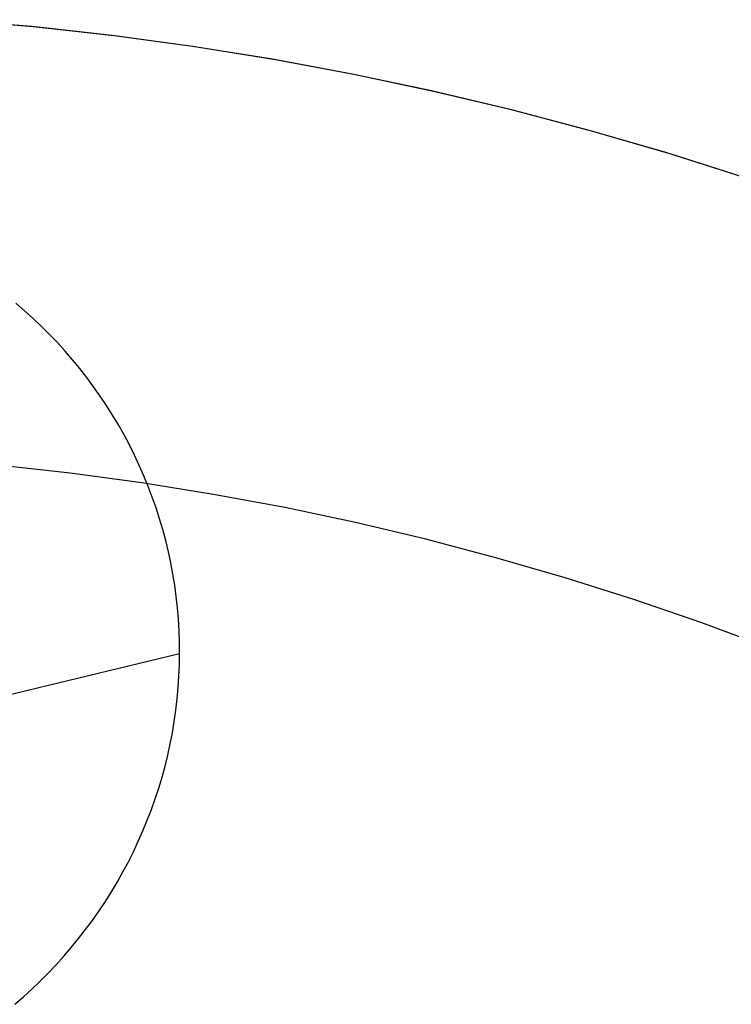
# Model space of a CAD drawing. Extents: x -5 to 5, y -2 to 2.
# Tile 53 of 59: x 3.141 to 3.464, y 1.05 to 1.496. Entities that reach past the tile are written whole.
import ezdxf

# ---------------------------------------------------------------- set-up
doc = ezdxf.new("R2010")
doc.units = 0

msp = doc.modelspace()

# ---------------------------------------------------------------- linework, layer by layer
at = {"layer": 'solid extract', "color": 5, "linetype": 'CONTINUOUS'}
for p, q in [((3.14682, 1.492797, -3.048497), (3.1102, 1.495946, -3.049391)), ((3.147536, 1.492727, -2.997719), (3.110748, 1.495906, -2.998714)), ((3.183366, 1.488749, -3.047351), (3.14682, 1.492797, -3.048497)), ((3.184254, 1.48864, -2.996442), (3.147536, 1.492727, -2.997719)), ((3.219781, 1.483811, -3.045957), (3.183366, 1.488749, -3.047351)), ((3.220855, 1.483652, -2.99489), (3.184254, 1.48864, -2.996442)), ((3.256051, 1.477984, -3.044319), (3.219781, 1.483811, -3.045957)), ((3.257323, 1.477763, -2.993064), (3.220855, 1.483652, -2.99489)), ((3.292175, 1.471269, -3.04244), (3.256051, 1.477984, -3.044319)), ((3.29362, 1.470982, -2.990971), (3.257323, 1.477763, -2.993064)), ((3.328087, 1.46368, -3.040329), (3.292175, 1.471269, -3.04244)), ((3.329742, 1.463308, -2.988616), (3.29362, 1.470982, -2.990971)), ((3.36381, 1.455212, -3.037987), (3.328087, 1.46368, -3.040329)), ((3.365678, 1.454744, -2.986003), (3.329742, 1.463308, -2.988616)), ((3.399301, 1.445876, -3.035422), (3.36381, 1.455212, -3.037987)), ((3.40138, 1.445301, -2.983141), (3.365678, 1.454744, -2.986003)), ((3.434522, 1.435684, -3.032643), (3.399301, 1.445876, -3.035422)), ((3.436822, 1.434986, -2.980039), (3.40138, 1.445301, -2.983141)), ((3.469493, 1.424631, -3.029655), (3.434522, 1.435684, -3.032643)), ((3.471993, 1.423806, -2.976703), (3.436822, 1.434986, -2.980039)), ((3.143538, 1.364012, -2.959346), (3.139602, 1.367386, -2.960303)), ((3.147391, 1.360541, -2.958363), (3.143538, 1.364012, -2.959346)), ((3.151161, 1.356972, -2.957355), (3.147391, 1.360541, -2.958363)), ((3.154842, 1.353312, -2.956324), (3.151161, 1.356972, -2.957355)), ((3.158427, 1.349567, -2.955273), (3.154842, 1.353312, -2.956324)), ((3.161911, 1.345743, -2.954203), (3.158427, 1.349567, -2.955273)), ((3.1653, 1.341829, -2.953111), (3.161911, 1.345743, -2.954203)), ((3.168595, 1.337828, -2.951998), (3.1653, 1.341829, -2.953111)), ((3.171789, 1.333748, -2.950867), (3.168595, 1.337828, -2.951998)), ((3.174877, 1.329595, -2.949719), (3.171789, 1.333748, -2.950867)), ((3.177853, 1.325375, -2.948557), (3.174877, 1.329595, -2.949719)), ((3.180726, 1.321076, -2.947377), (3.177853, 1.325375, -2.948557)), ((3.183493, 1.316702, -2.946181), (3.180726, 1.321076, -2.947377)), ((3.18615, 1.312261, -2.944971), (3.183493, 1.316702, -2.946181)), ((3.188691, 1.307761, -2.943749), (3.18615, 1.312261, -2.944971)), ((3.191114, 1.303207, -2.942517), (3.188691, 1.307761, -2.943749)), ((3.193424, 1.298585, -2.941272), (3.191114, 1.303207, -2.942517)), ((3.19562, 1.293902, -2.940015), (3.193424, 1.298585, -2.941272)), ((3.164207, 1.290416, -3.198337), (3.131492, 1.294038, -3.199361)), ((3.196796, 1.285998, -3.197092), (3.164207, 1.290416, -3.198337)), ((3.197697, 1.289167, -2.938749), (3.19562, 1.293902, -2.940015)), ((3.229247, 1.280787, -3.195629), (3.196796, 1.285998, -3.197092)), ((3.199652, 1.284387, -2.937476), (3.197697, 1.289167, -2.938749)), ((3.201482, 1.279566, -2.936197), (3.199652, 1.284387, -2.937476)), ((3.203193, 1.274691, -2.934909), (3.201482, 1.279566, -2.936197)), ((3.261557, 1.274784, -3.193953), (3.229247, 1.280787, -3.195629)), ((3.204781, 1.26977, -2.933615), (3.203193, 1.274691, -2.934909)), ((3.293666, 1.268001, -3.192068), (3.261557, 1.274784, -3.193953)), ((3.206246, 1.264812, -2.932315), (3.204781, 1.26977, -2.933615)), ((3.325592, 1.260436, -3.18998), (3.293666, 1.268001, -3.192068)), ((3.207582, 1.259825, -2.931014), (3.206246, 1.264812, -2.932315)), ((3.20879, 1.254811, -2.929712), (3.207582, 1.259825, -2.931014)), ((3.357297, 1.252101, -3.187694), (3.325592, 1.260436, -3.18998)), ((3.209873, 1.249757, -2.928404), (3.20879, 1.254811, -2.929712)), ((3.210829, 1.244673, -2.927094), (3.209873, 1.249757, -2.928404)), ((3.388745, 1.243004, -3.185218), (3.357297, 1.252101, -3.187694)), ((3.211656, 1.239567, -2.925785), (3.210829, 1.244673, -2.927094)), ((3.419953, 1.233145, -3.182556), (3.388745, 1.243004, -3.185218)), ((3.212353, 1.23445, -2.924478), (3.211656, 1.239567, -2.925785)), ((3.21292, 1.229319, -2.923174), (3.212353, 1.23445, -2.924478)), ((3.450865, 1.222543, -3.179719), (3.419953, 1.233145, -3.182556)), ((3.213357, 1.224164, -2.921869), (3.21292, 1.229319, -2.923174)), ((3.213664, 1.218995, -2.920567), (3.213357, 1.224164, -2.921869)), ((3.213842, 1.213821, -2.919269), (3.213664, 1.218995, -2.920567)), ((3.481482, 1.211198, -3.176712), (3.450865, 1.222543, -3.179719)), ((3.213888, 1.208653, -2.917979), (3.213842, 1.213821, -2.919269)), ((3.1255, 1.187287, -3.003746), (3.213888, 1.208653, -2.917979)), ((3.213815, 1.203508, -2.9167), (3.213888, 1.208653, -2.917979)), ((3.213601, 1.198362, -2.915427), (3.213815, 1.203508, -2.9167)), ((3.213253, 1.193221, -2.914161), (3.213601, 1.198362, -2.915427)), ((3.21278, 1.188094, -2.912903), (3.213253, 1.193221, -2.914161)), ((3.212181, 1.182973, -2.911654), (3.21278, 1.188094, -2.912903)), ((3.211452, 1.177859, -2.910411), (3.212181, 1.182973, -2.911654)), ((3.210595, 1.172762, -2.909179), (3.211452, 1.177859, -2.910411)), ((3.209612, 1.16769, -2.907958), (3.210595, 1.172762, -2.909179)), ((3.208504, 1.162652, -2.90675), (3.209612, 1.16769, -2.907958)), ((3.207269, 1.157637, -2.905554), (3.208504, 1.162652, -2.90675)), ((3.205907, 1.152645, -2.904369), (3.207269, 1.157637, -2.905554)), ((3.20442, 1.147686, -2.903197), (3.205907, 1.152645, -2.904369)), ((3.202812, 1.142768, -2.902039), (3.20442, 1.147686, -2.903197)), ((3.201084, 1.137899, -2.900899), (3.202812, 1.142768, -2.902039)), ((3.199233, 1.133067, -2.899772), (3.201084, 1.137899, -2.900899)), ((3.197259, 1.128274, -2.898659), (3.199233, 1.133067, -2.899772)), ((3.195167, 1.123529, -2.897563), (3.197259, 1.128274, -2.898659)), ((3.19296, 1.11884, -2.896484), (3.195167, 1.123529, -2.897563)), ((3.190641, 1.114215, -2.895424), (3.19296, 1.11884, -2.896484)), ((3.188203, 1.10964, -2.894381), (3.190641, 1.114215, -2.895424)), ((3.18565, 1.105119, -2.893354), (3.188203, 1.10964, -2.894381)), ((3.182985, 1.100661, -2.892346), (3.18565, 1.105119, -2.893354)), ((3.180214, 1.096274, -2.891358), (3.182985, 1.100661, -2.892346)), ((3.17734, 1.091962, -2.890391), (3.180214, 1.096274, -2.891358)), ((3.174355, 1.087713, -2.889442), (3.17734, 1.091962, -2.890391)), ((3.171262, 1.083534, -2.888512), (3.174355, 1.087713, -2.889442)), ((3.168067, 1.07943, -2.887603), (3.171262, 1.083534, -2.888512)), ((3.164776, 1.07541, -2.886716), (3.168067, 1.07943, -2.887603)), ((3.157905, 1.067619, -2.885007), (3.161392, 1.071476, -2.885851)), ((3.161392, 1.071476, -2.885851), (3.164776, 1.07541, -2.886716)), ((3.154321, 1.063843, -2.884183), (3.157905, 1.067619, -2.885007)), ((3.150645, 1.060156, -2.883381), (3.154321, 1.063843, -2.884183)), ((3.146886, 1.056563, -2.882603), (3.150645, 1.060156, -2.883381)), ((3.143043, 1.053067, -2.881849), (3.146886, 1.056563, -2.882603)), ((3.139109, 1.049658, -2.881116), (3.143043, 1.053067, -2.881849))]:
    msp.add_line(p, q, dxfattribs=at)

doc.saveas('drawing.dxf')
